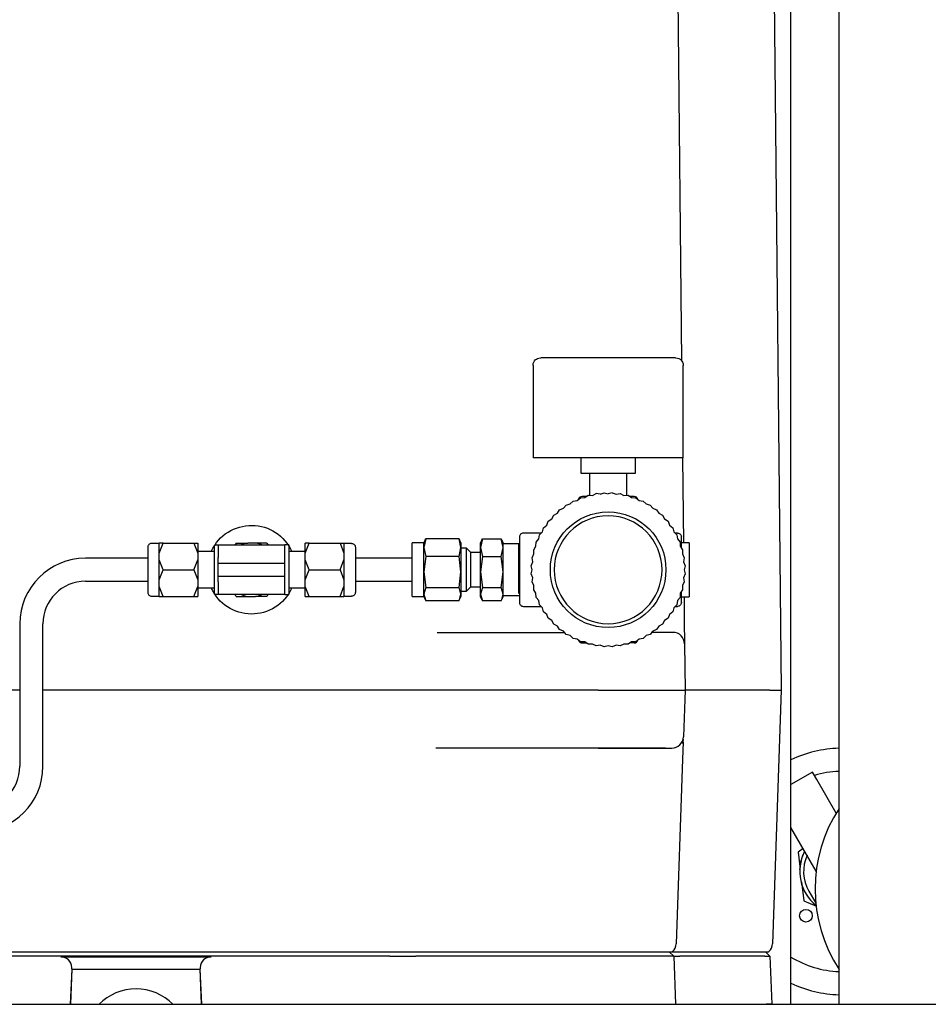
# Model space of a CAD drawing. Extents: x -72 to 51457, y 0 to 26838.
# Tile 24 of 203: x 6333 to 6569, y 8578 to 8833. Entities that reach past the tile are written whole.
import ezdxf

# ---------------------------------------------------------------- set-up
doc = ezdxf.new("R2010")
doc.units = 0
doc.header["$LTSCALE"] = 12
doc.linetypes.add('SOLID_THIN', pattern=[0])
doc.layers.get('0').update_dxf_attribs({"linetype": 'CONTINUOUS'})

# ---------------------------------------------------------------- blocks, each defined once
blk = doc.blocks.new('Vela_Drauf')
at = {"color": 7, "linetype": 'SOLID_THIN', "lineweight": 25}
for p, q in [((6503.34, 8897.68), (6504.89, 8744.63)), ((6528.34, 8897.68), (6530.76, 8659.18)), ((6533.26, 8577.68), (6533.26, 8897.68)), ((6545.76, 8577.68), (6545.76, 8897.68)), ((6503.31, 8745.43), (6468.31, 8745.43)), ((6466.31, 8743.43), (6466.31, 8719.43)), ((6505.31, 8719.43), (6505.31, 8743.43)), ((6505.31, 8719.43), (6466.31, 8719.43)), ((6478.81, 8715.43), (6478.81, 8719.43)), ((6492.81, 8719.43), (6492.81, 8715.43)), ((6505.15, 8719.43), (6505.37, 8697.43)), ((6492.81, 8715.43), (6478.81, 8715.43)), ((6480.94, 8715.43), (6480.94, 8709.74)), ((6490.67, 8709.74), (6490.67, 8715.43)), ((6477.79, 8708.43), (6478.64, 8709.1)), ((6478.09, 8708.73), (6478.07, 8708.65)), ((6478.64, 8709.1), (6479.72, 8709.17)), ((6480.13, 8709.43), (6479.05, 8709.43)), ((6479.72, 8709.17), (6480.63, 8709.75)), ((6480.63, 8709.75), (6481.71, 8709.7)), ((6481.71, 8709.7), (6482.68, 8710.19)), ((6483.75, 8710.03), (6482.68, 8710.19)), ((6483.75, 8710.03), (6484.76, 8710.41)), ((6484.76, 8710.41), (6485.81, 8710.13)), ((6486.85, 8710.41), (6485.81, 8710.13)), ((6486.85, 8710.41), (6487.87, 8710.03)), ((6487.87, 8710.03), (6488.94, 8710.19)), ((6488.94, 8710.19), (6489.9, 8709.7)), ((6489.9, 8709.7), (6490.98, 8709.75)), ((6490.98, 8709.75), (6491.9, 8709.17)), ((6492.57, 8709.43), (6491.48, 8709.43)), ((6491.9, 8709.17), (6492.97, 8709.1)), ((6492.97, 8709.1), (6493.82, 8708.43)), ((6493.55, 8708.65), (6493.52, 8708.73)), ((6473.22, 8705.98), (6474.23, 8706.37)), ((6474.23, 8706.37), (6474.91, 8707.21)), ((6474.91, 8707.21), (6475.96, 8707.49)), ((6475.96, 8707.49), (6476.73, 8708.25)), ((6476.73, 8708.25), (6477.79, 8708.43)), ((6493.82, 8708.43), (6494.89, 8708.25)), ((6494.89, 8708.25), (6495.66, 8707.49)), ((6495.66, 8707.49), (6496.7, 8707.21)), ((6496.7, 8707.21), (6497.39, 8706.37)), ((6497.39, 8706.37), (6498.39, 8705.98)), ((6470.26, 8703.02), (6471.17, 8703.62)), ((6471.17, 8703.62), (6471.67, 8704.58)), ((6471.67, 8704.58), (6472.63, 8705.07)), ((6472.63, 8705.07), (6473.22, 8705.98)), ((6498.39, 8705.98), (6498.99, 8705.07)), ((6498.99, 8705.07), (6499.95, 8704.58)), ((6499.95, 8704.58), (6500.45, 8703.62)), ((6500.45, 8703.62), (6501.35, 8703.02)), ((6468.75, 8700.28), (6469.03, 8701.33)), ((6469.03, 8701.33), (6469.87, 8702.01)), ((6469.87, 8702.01), (6470.26, 8703.02)), ((6501.35, 8703.02), (6501.75, 8702.01)), ((6501.75, 8702.01), (6502.58, 8701.33)), ((6502.58, 8701.33), (6502.87, 8700.28)), ((6438.46, 8698.47), (6437.96, 8696.18)), ((6438.3, 8698.16), (6438.46, 8698.47)), ((6447.1, 8698.47), (6438.46, 8698.47)), ((6447.61, 8696.18), (6447.1, 8698.47)), ((6447.1, 8698.47), (6447.19, 8698.17)), ((6453.19, 8698.49), (6452.69, 8696.19)), ((6453.04, 8698.18), (6453.19, 8698.49)), ((6453.19, 8698.49), (6458.08, 8698.49)), ((6458.58, 8696.19), (6458.08, 8698.49)), ((6458.08, 8698.49), (6458.17, 8698.18)), ((6462.81, 8698.93), (6462.81, 8681.93)), ((6468.4, 8699.93), (6463.81, 8699.93)), ((6467.14, 8697.6), (6467.81, 8698.45)), ((6467.81, 8698.45), (6467.99, 8699.51)), ((6467.99, 8699.51), (6468.75, 8700.28)), ((6502.87, 8700.28), (6503.63, 8699.51)), ((6503.81, 8699.93), (6503.21, 8699.93)), ((6503.63, 8699.51), (6503.8, 8698.45)), ((6503.8, 8698.45), (6504.48, 8697.6)), ((6504.81, 8696.11), (6504.81, 8698.93)), ((6366.31, 8696.28), (6366.31, 8684.58)), ((6369.31, 8697.28), (6367.31, 8697.28)), ((6369.31, 8694.76), (6370.31, 8697.36)), ((6370.31, 8697.36), (6369.31, 8697.36)), ((6369.31, 8694.76), (6369.31, 8697.36)), ((6370.31, 8697.36), (6378.31, 8697.36)), ((6378.31, 8697.36), (6379.31, 8694.76)), ((6378.31, 8697.36), (6379.31, 8697.36)), ((6379.31, 8697.36), (6379.31, 8694.76)), ((6384.61, 8696.78), (6383.61, 8696.78)), ((6383.61, 8684.08), (6383.61, 8696.78)), ((6384.61, 8696.78), (6384.61, 8693.61)), ((6401.91, 8696.78), (6384.61, 8696.78)), ((6389.26, 8697.36), (6388.92, 8696.78)), ((6389.26, 8697.36), (6392.26, 8697.36)), ((6394.26, 8697.36), (6392.26, 8697.36)), ((6397.26, 8697.36), (6394.26, 8697.36)), ((6397.26, 8697.36), (6397.59, 8696.78)), ((6402.91, 8696.86), (6401.91, 8696.86)), ((6401.91, 8696.86), (6401.91, 8696.78)), ((6401.91, 8694.46), (6401.91, 8696.78)), ((6402.91, 8696.86), (6402.91, 8684.01)), ((6407.21, 8694.76), (6408.21, 8697.36)), ((6408.21, 8697.36), (6407.21, 8697.36)), ((6407.21, 8694.76), (6407.21, 8697.36)), ((6408.21, 8697.36), (6416.21, 8697.36)), ((6416.21, 8697.36), (6417.21, 8694.76)), ((6416.21, 8697.36), (6417.21, 8697.36)), ((6417.21, 8697.36), (6417.21, 8694.76)), ((6419.2, 8697.28), (6417.21, 8697.28)), ((6420.21, 8696.27), (6420.21, 8684.59)), ((6437.96, 8697.42), (6434.91, 8697.42)), ((6434.91, 8683.45), (6434.91, 8697.42)), ((6438.3, 8698.16), (6437.96, 8697.42)), ((6437.96, 8696.18), (6437.96, 8697.42)), ((6437.96, 8689.87), (6437.96, 8696.18)), ((6437.96, 8696.18), (6438.46, 8693.89)), ((6447.1, 8693.89), (6447.61, 8696.18)), ((6447.61, 8697.42), (6447.25, 8698.19)), ((6447.61, 8697.42), (6447.61, 8696.18)), ((6447.61, 8696.18), (6447.61, 8689.87)), ((6449.07, 8695.99), (6447.61, 8695.99)), ((6450.15, 8694.91), (6449.07, 8695.99)), ((6449.07, 8684.88), (6449.07, 8695.99)), ((6453.04, 8698.18), (6452.69, 8697.43)), ((6452.69, 8696.19), (6452.69, 8697.43)), ((6452.69, 8696.19), (6453.19, 8693.9)), ((6452.69, 8689.87), (6452.69, 8696.19)), ((6458.08, 8693.9), (6458.58, 8696.19)), ((6458.58, 8697.43), (6458.22, 8698.21)), ((6458.58, 8696.19), (6458.58, 8697.43)), ((6462.6, 8697.14), (6458.58, 8697.14)), ((6458.58, 8689.87), (6458.58, 8696.19)), ((6462.81, 8697.13), (6462.6, 8697.14)), ((6462.6, 8684.26), (6462.6, 8697.14)), ((6466.49, 8695.61), (6467.07, 8696.52)), ((6467.07, 8696.52), (6467.14, 8697.6)), ((6504.48, 8697.6), (6504.54, 8696.52)), ((6504.54, 8696.52), (6505.13, 8695.61)), ((6506.81, 8697.43), (6504.81, 8697.43)), ((6506.81, 8697.43), (6506.81, 8683.43)), ((6366.31, 8693.43), (6350.11, 8693.43)), ((6369.31, 8693.03), (6369.31, 8694.76)), ((6383.61, 8695.13), (6379.31, 8695.13)), ((6379.31, 8694.76), (6379.31, 8693.03)), ((6384.61, 8692.13), (6384.61, 8693.61)), ((6401.91, 8692.76), (6401.91, 8694.46)), ((6407.21, 8695.13), (6402.91, 8695.13)), ((6407.21, 8693.03), (6407.21, 8694.76)), ((6417.21, 8694.76), (6417.21, 8693.03)), ((6434.91, 8693.43), (6420.21, 8693.43)), ((6438.46, 8693.89), (6437.96, 8689.87)), ((6447.1, 8693.89), (6438.46, 8693.89)), ((6447.61, 8689.87), (6447.1, 8693.89)), ((6452.69, 8694.91), (6450.15, 8694.91)), ((6450.15, 8685.96), (6450.15, 8694.91)), ((6453.19, 8693.9), (6452.69, 8689.87)), ((6453.19, 8693.9), (6458.08, 8693.9)), ((6458.58, 8689.87), (6458.08, 8693.9)), ((6466.05, 8693.56), (6466.54, 8694.53)), ((6466.22, 8692.49), (6466.05, 8693.56)), ((6466.54, 8694.53), (6466.49, 8695.61)), ((6505.13, 8695.61), (6505.08, 8694.53)), ((6505.08, 8694.53), (6505.56, 8693.56)), ((6505.56, 8693.56), (6505.4, 8692.49)), ((6370.31, 8690.43), (6369.31, 8693.03)), ((6369.31, 8687.84), (6369.31, 8693.03)), ((6378.31, 8690.43), (6379.31, 8693.03)), ((6379.31, 8693.03), (6379.31, 8687.84)), ((6384.61, 8692.13), (6401.91, 8692.13)), ((6384.61, 8690.43), (6384.61, 8692.13)), ((6401.91, 8692.13), (6401.91, 8692.76)), ((6401.91, 8691.42), (6401.91, 8692.13)), ((6401.91, 8689.45), (6401.91, 8691.42)), ((6407.21, 8687.84), (6407.21, 8693.03)), ((6408.21, 8690.43), (6407.21, 8693.03)), ((6416.21, 8690.43), (6417.21, 8693.03)), ((6417.21, 8693.03), (6417.21, 8687.84)), ((6465.83, 8691.48), (6466.22, 8692.49)), ((6466.11, 8690.43), (6465.83, 8691.48)), ((6505.4, 8692.49), (6505.78, 8691.48)), ((6505.78, 8691.48), (6505.51, 8690.43)), ((6369.31, 8687.84), (6370.31, 8690.43)), ((6370.31, 8690.43), (6378.31, 8690.43)), ((6378.31, 8690.43), (6379.31, 8687.84)), ((6384.61, 8688.73), (6384.61, 8690.43)), ((6384.61, 8688.73), (6401.91, 8688.73)), ((6384.61, 8687.26), (6384.61, 8688.73)), ((6401.91, 8688.73), (6401.91, 8689.45)), ((6401.91, 8688.11), (6401.91, 8688.73)), ((6407.21, 8687.84), (6408.21, 8690.43)), ((6408.21, 8690.43), (6416.21, 8690.43)), ((6416.21, 8690.43), (6417.21, 8687.84)), ((6437.96, 8689.87), (6438.46, 8685.85)), ((6437.96, 8684.12), (6437.96, 8689.87)), ((6447.1, 8685.85), (6447.61, 8689.87)), ((6447.61, 8689.87), (6447.61, 8684.12)), ((6452.69, 8689.87), (6453.19, 8685.84)), ((6452.69, 8684.11), (6452.69, 8689.87)), ((6458.08, 8685.84), (6458.58, 8689.87)), ((6458.58, 8684.11), (6458.58, 8689.87)), ((6465.83, 8689.39), (6466.11, 8690.43)), ((6466.22, 8688.37), (6465.83, 8689.39)), ((6466.05, 8687.3), (6466.22, 8688.37)), ((6505.78, 8689.39), (6505.4, 8688.37)), ((6505.4, 8688.37), (6505.56, 8687.3)), ((6505.51, 8690.43), (6505.78, 8689.39)), ((6350.11, 8687.43), (6366.31, 8687.43)), ((6369.31, 8686.1), (6369.31, 8687.84)), ((6370.31, 8683.51), (6369.31, 8686.1)), ((6369.31, 8683.51), (6369.31, 8686.1)), ((6378.31, 8683.51), (6379.31, 8686.1)), ((6379.31, 8687.84), (6379.31, 8686.1)), ((6379.31, 8686.1), (6379.31, 8683.51)), ((6379.31, 8685.73), (6383.61, 8685.73)), ((6384.61, 8687.26), (6384.61, 8684.08)), ((6401.91, 8686.41), (6401.91, 8688.11)), ((6401.91, 8684.08), (6401.91, 8686.41)), ((6402.91, 8685.73), (6407.21, 8685.73)), ((6407.21, 8686.1), (6407.21, 8687.84)), ((6408.21, 8683.51), (6407.21, 8686.1)), ((6407.21, 8683.51), (6407.21, 8686.1)), ((6416.21, 8683.51), (6417.21, 8686.1)), ((6417.21, 8687.84), (6417.21, 8686.1)), ((6417.21, 8686.1), (6417.21, 8683.51)), ((6420.21, 8687.43), (6434.91, 8687.43)), ((6438.46, 8685.85), (6437.96, 8684.12)), ((6438.46, 8685.85), (6447.1, 8685.85)), ((6447.61, 8684.12), (6447.1, 8685.85)), ((6449.07, 8684.88), (6450.15, 8685.96)), ((6450.15, 8685.96), (6452.69, 8685.96)), ((6453.19, 8685.84), (6452.69, 8684.11)), ((6453.19, 8685.84), (6458.08, 8685.84)), ((6458.58, 8684.11), (6458.08, 8685.84)), ((6466.54, 8686.34), (6466.05, 8687.3)), ((6466.49, 8685.26), (6466.54, 8686.34)), ((6505.56, 8687.3), (6505.08, 8686.34)), ((6505.08, 8686.34), (6505.13, 8685.26)), ((6367.31, 8683.58), (6369.31, 8683.58)), ((6369.31, 8683.51), (6370.31, 8683.51)), ((6370.31, 8683.51), (6378.31, 8683.51)), ((6378.31, 8683.51), (6379.31, 8683.51)), ((6383.61, 8684.08), (6384.61, 8684.08)), ((6384.61, 8684.08), (6401.91, 8684.08)), ((6389.26, 8683.51), (6388.92, 8684.08)), ((6389.26, 8683.51), (6392.26, 8683.51)), ((6392.26, 8683.51), (6394.26, 8683.51)), ((6397.26, 8683.51), (6394.26, 8683.51)), ((6397.59, 8684.08), (6397.26, 8683.51)), ((6401.91, 8684.08), (6401.91, 8684.01)), ((6401.91, 8684.01), (6402.91, 8684.01)), ((6407.21, 8683.51), (6408.21, 8683.51)), ((6408.21, 8683.51), (6416.21, 8683.51)), ((6416.21, 8683.51), (6417.21, 8683.51)), ((6417.21, 8683.58), (6419.2, 8683.58)), ((6434.91, 8683.45), (6437.96, 8683.45)), ((6437.96, 8683.45), (6437.96, 8684.12)), ((6437.96, 8684.12), (6438.46, 8682.39)), ((6437.96, 8683.45), (6438.32, 8682.67)), ((6447.26, 8682.7), (6447.61, 8684.12)), ((6447.26, 8682.7), (6447.61, 8683.45)), ((6447.61, 8684.88), (6449.07, 8684.88)), ((6447.61, 8684.12), (6447.61, 8683.45)), ((6452.69, 8684.11), (6453.19, 8682.38)), ((6452.69, 8683.43), (6452.69, 8684.11)), ((6452.69, 8683.43), (6453.05, 8682.66)), ((6458.23, 8682.69), (6458.58, 8684.11)), ((6458.23, 8682.69), (6458.58, 8683.43)), ((6458.58, 8683.43), (6458.58, 8684.11)), ((6458.58, 8683.73), (6462.6, 8683.73)), ((6462.6, 8683.73), (6462.81, 8683.73)), ((6467.07, 8684.35), (6466.49, 8685.26)), ((6467.14, 8683.27), (6467.07, 8684.35)), ((6467.81, 8682.42), (6467.14, 8683.27)), ((6504.48, 8683.27), (6503.8, 8682.42)), ((6504.54, 8684.35), (6504.48, 8683.27)), ((6505.13, 8685.26), (6504.54, 8684.35)), ((6504.81, 8681.93), (6504.81, 8684.76)), ((6504.81, 8683.43), (6506.81, 8683.43)), ((6505.51, 8683.43), (6505.58, 8677.15)), ((6447.1, 8682.39), (6438.46, 8682.39)), ((6447.1, 8682.39), (6447.26, 8682.7)), ((6458.08, 8682.38), (6453.19, 8682.38)), ((6458.08, 8682.38), (6458.23, 8682.69)), ((6463.81, 8680.93), (6468.4, 8680.93)), ((6467.99, 8681.35), (6467.81, 8682.42)), ((6468.75, 8680.58), (6467.99, 8681.35)), ((6469.03, 8679.54), (6468.75, 8680.58)), ((6502.87, 8680.58), (6502.58, 8679.54)), ((6503.63, 8681.35), (6502.87, 8680.58)), ((6503.21, 8680.93), (6503.81, 8680.93)), ((6503.8, 8682.42), (6503.63, 8681.35)), ((6469.87, 8678.85), (6469.03, 8679.54)), ((6470.26, 8677.85), (6469.87, 8678.85)), ((6501.75, 8678.85), (6501.35, 8677.85)), ((6502.58, 8679.54), (6501.75, 8678.85)), ((6333.11, 8676.43), (6333.11, 8639.43)), ((6339.11, 8639.43), (6339.11, 8676.43)), ((6471.17, 8677.25), (6470.26, 8677.85)), ((6471.67, 8676.29), (6471.17, 8677.25)), ((6472.63, 8675.79), (6471.67, 8676.29)), ((6473.22, 8674.89), (6472.63, 8675.79)), ((6498.99, 8675.79), (6498.39, 8674.89)), ((6499.95, 8676.29), (6498.99, 8675.79)), ((6500.45, 8677.25), (6499.95, 8676.29)), ((6501.35, 8677.85), (6500.45, 8677.25)), ((6505.58, 8677.15), (6505.64, 8671.21)), ((6441.4, 8674.18), (6474.48, 8674.18)), ((6474.23, 8674.5), (6473.22, 8674.89)), ((6474.91, 8673.66), (6474.23, 8674.5)), ((6475.96, 8673.37), (6474.91, 8673.66)), ((6476.73, 8672.61), (6475.96, 8673.37)), ((6495.66, 8673.37), (6494.89, 8672.61)), ((6496.7, 8673.66), (6495.66, 8673.37)), ((6497.39, 8674.5), (6496.7, 8673.66)), ((6497.13, 8674.18), (6496.96, 8674.18)), ((6498.39, 8674.89), (6497.39, 8674.5)), ((6502.64, 8674.18), (6501.16, 8674.18)), ((6477.79, 8672.44), (6476.73, 8672.61)), ((6478.64, 8671.76), (6477.79, 8672.44)), ((6478.07, 8672.22), (6478.11, 8672.09)), ((6479.72, 8671.7), (6478.64, 8671.76)), ((6480.63, 8671.11), (6479.72, 8671.7)), ((6481.71, 8671.16), (6480.63, 8671.11)), ((6482.68, 8670.68), (6481.71, 8671.16)), ((6483.75, 8670.84), (6482.68, 8670.68)), ((6484.76, 8670.46), (6483.75, 8670.84)), ((6485.81, 8670.73), (6484.76, 8670.46)), ((6486.85, 8670.46), (6485.81, 8670.73)), ((6487.87, 8670.84), (6486.85, 8670.46)), ((6488.94, 8670.68), (6487.87, 8670.84)), ((6489.9, 8671.16), (6488.94, 8670.68)), ((6490.98, 8671.11), (6489.9, 8671.16)), ((6491.9, 8671.7), (6490.98, 8671.11)), ((6492.53, 8671.43), (6491.48, 8671.43)), ((6492.97, 8671.76), (6491.9, 8671.7)), ((6493.82, 8672.44), (6492.97, 8671.76)), ((6493.51, 8672.09), (6493.55, 8672.22)), ((6494.89, 8672.61), (6493.82, 8672.44)), ((6505.64, 8671.21), (6505.76, 8659.18)), ((6333.11, 8659.18), (6306.14, 8659.18)), ((6483.26, 8659.18), (6339.11, 8659.18)), ((6483.26, 8659.18), (6505.76, 8659.18)), ((6505.76, 8659.18), (6505.33, 8647.08)), ((6508.76, 8659.18), (6508.76, 8659.18)), ((6527.76, 8659.18), (6508.76, 8659.18)), ((6527.76, 8659.18), (6527.76, 8659.18)), ((6530.76, 8659.18), (6528.46, 8593.39)), ((6530.76, 8659.18), (6530.76, 8659.18)), ((6505.29, 8645.69), (6505.13, 8641.29)), ((6505.31, 8646.39), (6505.3, 8646.1)), ((6483.26, 8644.18), (6441.07, 8644.18)), ((6483.26, 8644.18), (6502.34, 8644.18)), ((6505.13, 8641.29), (6503.46, 8593.39)), ((6538.81, 8637.95), (6533.26, 8634.75)), ((6539.94, 8636.01), (6538.81, 8637.95)), ((6544.97, 8627.28), (6539.94, 8636.01)), ((6539.79, 8612.26), (6533.26, 8623.57)), ((6536.4, 8618.13), (6535.13, 8617.18)), ((6535.13, 8617.18), (6535.56, 8613.41)), ((6536.5, 8616.7), (6536.46, 8616.72)), ((6536.8, 8617.43), (6536.74, 8617.3)), ((6536.74, 8617.3), (6536.78, 8617.28)), ((6535.76, 8614.62), (6535.81, 8614.61)), ((6535.96, 8615.21), (6535.92, 8615.22)), ((6536.01, 8615.37), (6535.96, 8615.38)), ((6536.16, 8615.99), (6536.21, 8615.98)), ((6536.44, 8616.55), (6536.39, 8616.57)), ((6535.5, 8612.64), (6535.55, 8612.64)), ((6535.56, 8612.8), (6535.51, 8612.81)), ((6535.53, 8613.11), (6535.58, 8613.11)), ((6535.66, 8613.82), (6535.61, 8613.82)), ((6535.69, 8613.98), (6535.64, 8613.99)), ((6536.02, 8609.47), (6536.59, 8604.56)), ((6537.91, 8607.01), (6539.69, 8603.94)), ((6536.59, 8604.56), (6539.86, 8603.15)), ((6432.03, 8591.18), (6144.48, 8591.18)), ((6433.51, 8591.18), (6432.03, 8591.18)), ((6501.77, 8591.18), (6433.51, 8591.18)), ((6502.82, 8590.19), (6501.75, 8591.18)), ((6502.38, 8591.18), (6501.77, 8591.18)), ((6502.55, 8591.34), (6502.38, 8591.18)), ((6503.66, 8591.18), (6502.38, 8591.18)), ((6525.73, 8591.18), (6503.66, 8591.18)), ((6526.67, 8591.18), (6525.73, 8591.18)), ((6527.34, 8591.18), (6526.67, 8591.18)), ((6527.82, 8590.19), (6526.75, 8591.18)), ((6527.55, 8591.34), (6527.38, 8591.18)), ((6429.12, 8590.19), (6147.4, 8590.19)), ((6343.79, 8589.97), (6382.73, 8589.97)), ((6429.12, 8590.19), (6435.88, 8590.19)), ((6501.48, 8590.19), (6435.88, 8590.19)), ((6502.82, 8590.19), (6501.48, 8590.19)), ((6502.82, 8590.19), (6503.26, 8577.68)), ((6502.82, 8590.19), (6504.41, 8590.19)), ((6526.48, 8590.19), (6504.41, 8590.19)), ((6526.48, 8590.19), (6527.82, 8590.19)), ((6527.82, 8590.19), (6528.26, 8577.68)), ((6346.58, 8586.9), (6346.26, 8577.68)), ((6346.26, 8577.68), (6346.71, 8586.77)), ((6346.58, 8586.9), (6346.59, 8587.18)), ((6346.71, 8586.77), (6346.58, 8586.9)), ((6346.71, 8586.77), (6379.81, 8586.77)), ((6379.94, 8586.9), (6379.81, 8586.77)), ((6379.81, 8586.77), (6380.26, 8577.68)), ((6379.93, 8587.18), (6379.94, 8586.9)), ((6380.26, 8577.68), (6379.94, 8586.9)), ((6059.76, 8577.68), (6804.76, 8577.68)), ((6528.26, 8577.68), (6528.26, 8577.68))]:
    blk.add_line(p, q, dxfattribs=at)
for points in [[(6499.03, 8674.18, -0.000198), (6497.12, 8674.17)], [(6506.01, 8659.2, 0.007125), (6505.83, 8659.19)], [(6508.76, 8659.18, 0.001203), (6507.57, 8659.2, 0.001717), (6506.64, 8659.2)], [(6527.76, 8659.18, 0.001159), (6528.96, 8659.17, 0.001747), (6529.88, 8659.17)], [(6530.51, 8659.17, 0.006883), (6530.68, 8659.18)], [(6499.99, 8644.19, 0.001251), (6501.21, 8644.18)]]:
    blk.add_lwpolyline(points, format="xyb", dxfattribs=at)
for points in [[(6536.46, 8616.74), (6536.46, 8616.72), (6536.46, 8616.72)], [(6535.92, 8615.22), (6535.92, 8615.22)], [(6535.97, 8615.4), (6535.96, 8615.38)], [(6536.39, 8616.57), (6536.39, 8616.57)], [(6535.64, 8614), (6535.64, 8613.99)], [(6528.26, 8577.68), (6528.26, 8577.68), (6528.26, 8577.68), (6526.79, 8577.68)]]:
    blk.add_lwpolyline(points, dxfattribs=at)
for centre, radius in [((6485.81, 8690.43), 15), ((6537.15, 8600.65), 1.65)]:
    blk.add_circle(centre, radius, dxfattribs=at)
for centre, radius, start, end in [((6485.81, 8690.43), 14, 90, 270), ((6485.81, 8690.43), 14, 270, 90), ((6393.26, 8690.43), 7, 98.2132, 114.8865), ((6393.26, 8690.43), 7, 65.1135, 81.7868), ((6350.11, 8676.43), 17, 90, 180), ((6350.11, 8676.43), 11, 90, 180), ((6393.26, 8690.43), 7, 245.1135, 261.7868), ((6393.26, 8690.43), 7, 278.2132, 294.8865), ((6502.64, 8671.18), 3, 0.58, 90), ((6502.34, 8647.18), 3, 270, 358), ((6546.79, 8612.14), 32, 91.844, 115.0117), ((6322.11, 8639.43), 17, 270, 360), ((6322.11, 8639.43), 11, 270, 360), ((6546.79, 8612.14), 26, 92.2697, 106.6576), ((6577.56, 8607.63), 38.05, 146.6932, 213.3068), ((6546.79, 8612.14), 11.25, 152.8069, 231.2649), ((6546.79, 8612.14), 10.25, 155.8288, 210), ((6546.79, 8612.14), 11.3, 176.6208, 177.4673), ((6546.79, 8612.14), 11.3, 171.4208, 175.0487), ((6500.46, 8593.5), 3, 314, 358), ((6525.46, 8593.5), 3, 314, 358), ((6546.79, 8612.14), 26, 238.6427, 267.7303), ((6363.26, 8568.18), 13.5, 90, 135.2751), ((6363.26, 8568.18), 13.5, 44.7249, 90), ((6546.79, 8612.14), 32, 244.9883, 268.156)]:
    blk.add_arc(centre, radius, start, end, dxfattribs=at)
for points, knots in [([(6466.31, 8743.43), (6466.4, 8744.19), (6466.53, 8744.5), (6466.91, 8744.86), (6467.29, 8745.23), (6467.62, 8745.37), (6468.31, 8745.43)], [0, 0, 0, 0, 1, 1, 1, 2, 2, 2, 2]), ([(6503.31, 8745.43), (6504.07, 8745.34), (6504.37, 8745.21), (6504.74, 8744.83), (6505.11, 8744.45), (6505.24, 8744.13), (6505.31, 8743.43)], [0, 0, 0, 0, 1, 1, 1, 2, 2, 2, 2]), ([(6479.05, 8709.43), (6478.74, 8709.4), (6478.61, 8709.36), (6478.45, 8709.23), (6478.27, 8709.1), (6478.19, 8708.99), (6478.09, 8708.73)], [0, 0, 0, 0, 1, 1, 1, 2, 2, 2, 2]), ([(6493.52, 8708.73), (6493.4, 8709.01), (6493.33, 8709.12), (6493.16, 8709.24), (6492.98, 8709.37), (6492.85, 8709.41), (6492.57, 8709.43)], [0, 0, 0, 0, 1, 1, 1, 2, 2, 2, 2]), ([(6382.79, 8695.13), (6383.97, 8697.54), (6385.18, 8698.94), (6387.15, 8700.18), (6389, 8701.34), (6391.16, 8701.95), (6393.35, 8701.93), (6397.85, 8701.9), (6401.78, 8699.33), (6403.73, 8695.13)], [0, 0, 0, 0, 1, 1, 1, 2, 2, 2, 3, 3, 3, 3]), ([(6463.81, 8699.93), (6463.45, 8699.9), (6463.28, 8699.83), (6463.1, 8699.64), (6462.91, 8699.45), (6462.84, 8699.27), (6462.81, 8698.93)], [0, 0, 0, 0, 1, 1, 1, 2, 2, 2, 2]), ([(6503.81, 8699.93), (6504.19, 8699.89), (6504.34, 8699.82), (6504.52, 8699.63), (6504.71, 8699.44), (6504.77, 8699.28), (6504.81, 8698.93)], [0, 0, 0, 0, 1, 1, 1, 2, 2, 2, 2]), ([(6367.31, 8697.28), (6366.93, 8697.24), (6366.78, 8697.17), (6366.59, 8696.98), (6366.41, 8696.79), (6366.34, 8696.63), (6366.31, 8696.28)], [0, 0, 0, 0, 1, 1, 1, 2, 2, 2, 2]), ([(6419.2, 8697.28), (6419.58, 8697.24), (6419.73, 8697.17), (6419.92, 8696.98), (6420.11, 8696.79), (6420.17, 8696.62), (6420.21, 8696.27)], [0, 0, 0, 0, 1, 1, 1, 2, 2, 2, 2]), ([(6403.72, 8685.73), (6402.54, 8683.32), (6401.33, 8681.92), (6399.36, 8680.69), (6397.51, 8679.53), (6395.36, 8678.92), (6393.17, 8678.93), (6388.66, 8678.97), (6384.73, 8681.54), (6382.78, 8685.73)], [0, 0, 0, 0, 1, 1, 1, 2, 2, 2, 3, 3, 3, 3]), ([(6366.31, 8684.58), (6366.35, 8684.2), (6366.42, 8684.05), (6366.61, 8683.87), (6366.8, 8683.68), (6366.96, 8683.62), (6367.31, 8683.58)], [0, 0, 0, 0, 1, 1, 1, 2, 2, 2, 2]), ([(6420.21, 8684.59), (6420.16, 8684.21), (6420.09, 8684.06), (6419.9, 8683.87), (6419.71, 8683.68), (6419.55, 8683.62), (6419.2, 8683.58)], [0, 0, 0, 0, 1, 1, 1, 2, 2, 2, 2]), ([(6462.81, 8681.93), (6462.84, 8681.59), (6462.92, 8681.41), (6463.11, 8681.22), (6463.29, 8681.04), (6463.51, 8680.95), (6463.81, 8680.93)], [0, 0, 0, 0, 1, 1, 1, 2, 2, 2, 2]), ([(6504.81, 8681.93), (6504.76, 8681.55), (6504.7, 8681.4), (6504.51, 8681.22), (6504.32, 8681.03), (6504.15, 8680.97), (6503.81, 8680.93)], [0, 0, 0, 0, 1, 1, 1, 2, 2, 2, 2]), ([(6478.1, 8672.12), (6478.16, 8671.92), (6478.33, 8671.69), (6478.51, 8671.58), (6478.7, 8671.46), (6478.95, 8671.42), (6479.29, 8671.43), (6479.49, 8671.44), (6479.63, 8671.44), (6480.12, 8671.44)], [0, 0, 0, 0, 1, 1, 1, 2, 2, 2, 3, 3, 3, 3]), ([(6492.57, 8671.43), (6492.88, 8671.46), (6493, 8671.51), (6493.18, 8671.64), (6493.35, 8671.77), (6493.44, 8671.9), (6493.53, 8672.15)], [0, 0, 0, 0, 1, 1, 1, 2, 2, 2, 2]), ([(6483.26, 8644.23), (6487.73, 8644.23), (6490.16, 8644.23), (6493.09, 8644.22), (6495.82, 8644.21), (6498, 8644.2), (6499.99, 8644.19)], [0, 0, 0, 0, 1, 1, 1, 2, 2, 2, 2]), ([(6346.59, 8587.18), (6346.51, 8588.19), (6346.32, 8588.66), (6345.78, 8589.19), (6345.25, 8589.69), (6344.66, 8589.92), (6343.79, 8589.97)], [0, 0, 0, 0, 1, 1, 1, 2, 2, 2, 2]), ([(6382.73, 8589.97), (6381.86, 8589.92), (6381.27, 8589.69), (6380.74, 8589.19), (6380.19, 8588.66), (6380, 8588.19), (6379.93, 8587.18)], [0, 0, 0, 0, 1, 1, 1, 2, 2, 2, 2])]:
    blk.add_open_spline(points, degree=3, knots=knots, dxfattribs=at)
for points in [[(6501.16, 8674.18), (6500.98, 8674.18), (6500.7, 8674.18), (6500.33, 8674.18), (6499.87, 8674.18), (6499.38, 8674.18), (6499.03, 8674.18)], [(6505.83, 8659.19), (6505.8, 8659.19), (6505.78, 8659.19), (6505.76, 8659.18)], [(6506.64, 8659.2), (6506.38, 8659.2), (6506.15, 8659.2), (6506.01, 8659.2)], [(6529.88, 8659.17), (6530.14, 8659.17), (6530.35, 8659.17), (6530.51, 8659.17)], [(6530.68, 8659.18), (6530.72, 8659.18), (6530.74, 8659.18), (6530.76, 8659.18)], [(6505.16, 8645.37), (6505.26, 8645.71), (6505.28, 8645.79), (6505.3, 8646.13)], [(6536.74, 8617.3), (6536.63, 8617.1), (6536.55, 8616.92), (6536.46, 8616.74)], [(6535.76, 8614.62), (6535.71, 8614.39), (6535.68, 8614.2), (6535.64, 8614)], [(6535.92, 8615.22), (6535.86, 8615.04), (6535.82, 8614.86), (6535.76, 8614.62)], [(6536.16, 8615.99), (6536.09, 8615.77), (6536.03, 8615.59), (6535.97, 8615.4)], [(6536.39, 8616.57), (6536.32, 8616.39), (6536.25, 8616.22), (6536.16, 8615.99)]]:
    blk.add_open_spline(points, degree=3, dxfattribs=at)

msp = doc.modelspace()

# ---------------------------------------------------------------- block references
at = {"lineweight": 0}
msp.add_blockref('Vela_Drauf', (0, 0), dxfattribs=at)

doc.saveas('drawing.dxf')
